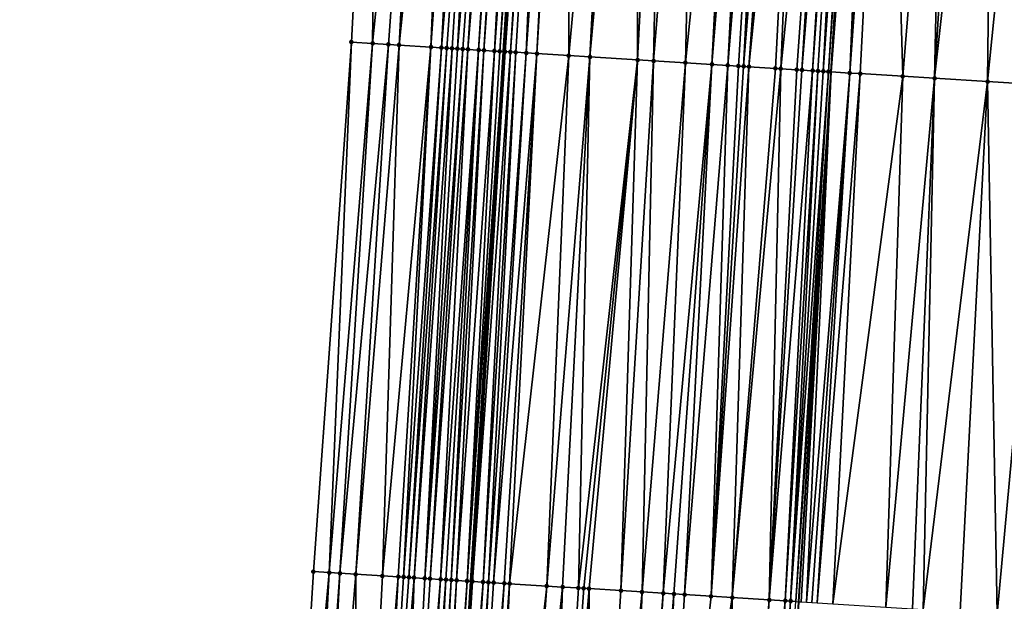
# Model space of a CAD drawing. Header units: feet. Extents: x 2004186 to 2014793, y 836912 to 864902.
# Tile 204 of 256: x 2010554 to 2010591, y 843247 to 843269. Entities that reach past the tile are written whole.
import ezdxf

# ---------------------------------------------------------------- set-up
doc = ezdxf.new("R2010")
doc.units = ezdxf.units.FT
doc.header["$LTSCALE"] = 100
doc.header["$MEASUREMENT"] = 0
for name, color, linetype, lineweight in [('EP_Travel Lane', 5, 'Continuous', 40), ('GPL_Skip Line', 2, 'Continuous', 40), ('Road Shots', 4, 'Continuous', 200), ('Road X-Section', 30, 'Continuous', 13)]:
    doc.layers.add(name, color=color, linetype=linetype, lineweight=lineweight)
doc.layers.add('I-77 SB_MM21-27-Surface-Border', color=7, linetype='Continuous')
doc.layers.add('I-77 SB_MM21-27-Surface-TIN', color=7, linetype='Continuous')

msp = doc.modelspace()

# ---------------------------------------------------------------- linework, layer by layer
at = {"layer": 'EP_Travel Lane'}
msp.add_polyline3d([(2010558.512224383, 843047.9798251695, 384.2585797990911), (2010559.752005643, 843067.9353389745, 384.6486199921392), (2010560.987375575, 843087.909927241, 385.0164313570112), (2010562.20879127, 843107.8919530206, 385.3857446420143), (2010563.419590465, 843127.846860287, 385.7751095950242), (2010564.630640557, 843147.8059025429, 386.1475509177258), (2010565.841734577, 843167.7656687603, 386.517383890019), (2010567.052789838, 843187.7247961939, 386.8756914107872), (2010568.26388598, 843207.6845973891, 387.2601996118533), (2010569.474938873, 843227.6436857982, 387.6570331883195), (2010570.692203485, 843247.6005962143, 388.0009039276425), (2010571.925634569, 843267.5543765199, 388.3690121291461), (2010573.169465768, 843287.5121162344, 388.7474257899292), (2010574.41324535, 843307.4690277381, 389.1454948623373), (2010575.657103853, 843327.4272055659, 389.5305563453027), (2010576.900872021, 843347.3839339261, 389.8874760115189), (2010578.144682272, 843367.3413375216, 390.2809696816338), (2010579.388404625, 843387.2973307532, 390.6696363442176), (2010580.625999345, 843407.2661358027, 391.0499260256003)], dxfattribs=at)
at = {"layer": 'GPL_Skip Line'}
msp.add_polyline3d([(2010572.173120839, 843067.1853502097, 384.8866842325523), (2010573.383677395, 843087.1522644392, 385.2715111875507), (2010574.593150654, 843107.1217036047, 385.6481250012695), (2010575.801028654, 843127.0774880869, 386.0198397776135), (2010577.009118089, 843147.0367657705, 386.3862241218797), (2010578.217223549, 843166.9963081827, 386.7645406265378), (2010579.425309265, 843186.9555244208, 387.1382847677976), (2010580.633436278, 843206.9154229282, 387.51453615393), (2010581.841535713, 843226.8748658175, 387.9099584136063), (2010583.050623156, 843246.8331044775, 388.2790384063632), (2010584.262391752, 843266.7903987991, 388.6445313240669), (2010585.475984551, 843286.7497160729, 389.0292610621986), (2010586.689554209, 843306.7086527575, 389.4212755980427), (2010587.903169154, 843326.6683342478, 389.8042323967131), (2010589.116741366, 843346.627312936, 390.1792374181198), (2010590.330336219, 843366.5866639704, 390.5529749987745), (2010591.543826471, 843386.5442947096, 390.9444645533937), (2010592.776046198, 843406.5061417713, 391.3256484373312)], dxfattribs=at)
at = {"layer": 'I-77 SB_MM21-27-Surface-Border', "color": 3, "linetype": 'ByBlock', "lineweight": -2}
msp.add_polyline3d([(2010553.706987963, 843048.2718491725, 384.0718290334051), (2010555.902907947, 843068.1689129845, 384.5137148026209), (2010556.110678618, 843088.2095597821, 384.8370743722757), (2010557.933477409, 843108.1589607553, 385.238120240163), (2010558.966701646, 843128.1248583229, 385.6144532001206), (2010559.800563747, 843148.1072523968, 385.9863740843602), (2010560.434864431, 843168.102917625, 386.351227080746), (2010561.468312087, 843188.0724312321, 386.7345696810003), (2010562.501814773, 843208.0428355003, 387.1450438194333), (2010563.535265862, 843228.0124046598, 387.5646304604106), (2010564.767158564, 843247.9676128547, 387.9176288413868), (2010566.195908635, 843267.909752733, 388.2113363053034), (2010567.22405945, 843287.8818621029, 388.5370097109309), (2010568.850959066, 843307.8151945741, 388.9336880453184), (2010570.477937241, 843327.7498041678, 389.3338650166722), (2010572.703593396, 843347.6444855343, 389.7545214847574), (2010574.53013818, 843367.5659041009, 390.1623045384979), (2010574.959306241, 843387.5729870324, 390.5039569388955), (2010576.393347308, 843407.5321201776, 390.8893630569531)], dxfattribs=at)
at = {"layer": 'I-77 SB_MM21-27-Surface-TIN', "color": 128, "linetype": 'ByBlock', "lineweight": -2}
for points in [[(2010567.22405945, 843287.8818621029, 388.5370097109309), (2010566.195908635, 843267.909752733, 388.2113363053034), (2010566.9943696, 843267.8601510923, 388.2375361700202)], [(2010569.020576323, 843287.7699284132, 388.6114486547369), (2010567.22405945, 843287.8818621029, 388.5370097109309), (2010566.9943696, 843267.8601510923, 388.2375361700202)], [(2010569.020576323, 843287.7699284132, 388.6114486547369), (2010566.9943696, 843267.8601510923, 388.2375361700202), (2010567.593212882, 843267.8229101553, 388.2593323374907)], [(2010569.020576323, 843287.7699284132, 388.6114486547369), (2010567.593212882, 843267.8229101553, 388.2593323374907), (2010567.992443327, 843267.7981087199, 388.2724655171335)], [(2010569.419803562, 843287.7450748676, 388.626910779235), (2010569.020576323, 843287.7699284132, 388.6114486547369), (2010567.992443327, 843267.7981087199, 388.2724655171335)], [(2010570.018638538, 843287.7076988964, 388.6551162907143), (2010569.419803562, 843287.7450748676, 388.626910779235), (2010567.992443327, 843267.7981087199, 388.2724655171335)], [(2010570.018638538, 843287.7076988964, 388.6551162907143), (2010567.992443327, 843267.7981087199, 388.2724655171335), (2010569.190120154, 843267.723468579, 388.3246127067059)], [(2010570.617476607, 843287.6703732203, 388.6806862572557), (2010570.018638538, 843287.7076988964, 388.6551162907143), (2010569.190120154, 843267.723468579, 388.3246127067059)], [(2010570.617476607, 843287.6703732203, 388.6806862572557), (2010569.190120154, 843267.723468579, 388.3246127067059), (2010569.589346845, 843267.6986061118, 388.3410448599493)], [(2010571.216308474, 843287.6329467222, 388.7115394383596), (2010570.617476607, 843287.6703732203, 388.6806862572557), (2010569.589346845, 843267.6986061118, 388.3410448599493)], [(2010571.216308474, 843287.6329467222, 388.7115394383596), (2010569.589346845, 843267.6986061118, 388.3410448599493), (2010569.788959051, 843267.686156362, 388.3502617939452)], [(2010571.216308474, 843287.6329467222, 388.7115394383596), (2010569.788959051, 843267.686156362, 388.3502617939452), (2010569.988578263, 843267.6738204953, 388.3533229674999)], [(2010571.216308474, 843287.6329467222, 388.7115394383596), (2010569.988578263, 843267.6738204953, 388.3533229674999), (2010570.188202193, 843267.6615613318, 388.3522380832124)], [(2010571.815146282, 843287.5956167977, 388.737332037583), (2010571.216308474, 843287.6329467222, 388.7115394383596), (2010570.188202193, 843267.6615613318, 388.3522380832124)], [(2010571.815146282, 843287.5956167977, 388.737332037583), (2010570.188202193, 843267.6615613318, 388.3522380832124), (2010570.387822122, 843267.6492371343, 388.3546685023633)], [(2010571.815146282, 843287.5956167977, 388.737332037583), (2010570.387822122, 843267.6492371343, 388.3546685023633), (2010570.587435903, 843267.6368129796, 388.362501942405)], [(2010572.214368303, 843287.5706784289, 388.7572390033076), (2010571.815146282, 843287.5956167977, 388.737332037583), (2010570.587435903, 843267.6368129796, 388.362501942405)], [(2010572.214368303, 843287.5706784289, 388.7572390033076), (2010570.587435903, 843267.6368129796, 388.362501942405), (2010570.986655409, 843267.611833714, 388.3852474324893)], [(2010572.413985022, 843287.5583020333, 388.762330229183), (2010572.214368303, 843287.5706784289, 388.7572390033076), (2010570.986655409, 843267.611833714, 388.3852474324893)], [(2010572.413985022, 843287.5583020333, 388.762330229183), (2010570.986655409, 843267.611833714, 388.3852474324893), (2010571.18627958, 843267.5995784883, 388.3839496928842)], [(2010572.613611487, 843287.5460840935, 388.7591181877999), (2010572.413985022, 843287.5583020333, 388.762330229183), (2010571.18627958, 843267.5995784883, 388.3839496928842)], [(2010572.613611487, 843287.5460840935, 388.7591181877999), (2010571.18627958, 843267.5995784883, 388.3839496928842), (2010571.585548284, 843267.5753990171, 388.3634636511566)], [(2010573.012877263, 843287.5218570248, 388.7417521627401), (2010572.613611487, 843287.5460840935, 388.7591181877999), (2010571.585548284, 843267.5753990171, 388.3634636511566)], [(2010573.012877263, 843287.5218570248, 388.7417521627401), (2010571.585548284, 843267.5753990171, 388.3634636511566), (2010571.785174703, 843267.563180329, 388.3601909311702)], [(2010573.012877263, 843287.5218570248, 388.7417521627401), (2010571.785174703, 843267.563180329, 388.3601909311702), (2010573.169465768, 843287.5121162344, 388.7474257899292)], [(2010571.785174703, 843267.563180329, 388.3601909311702), (2010571.925634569, 843267.5543765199, 388.3690121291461), (2010573.169465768, 843287.5121162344, 388.7474257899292)], [(2010573.212491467, 843287.509439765, 388.7489847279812), (2010573.169465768, 843287.5121162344, 388.7474257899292), (2010571.925634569, 843267.5543765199, 388.3690121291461)], [(2010573.212491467, 843287.509439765, 388.7489847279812), (2010571.925634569, 843267.5543765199, 388.3690121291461), (2010571.984783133, 843267.5506691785, 388.3727267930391)], [(2010573.412098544, 843287.4969066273, 388.7622894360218), (2010573.212491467, 843287.509439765, 388.7489847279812), (2010571.984783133, 843267.5506691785, 388.3727267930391)], [(2010573.412098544, 843287.4969066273, 388.7622894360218), (2010571.984783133, 843267.5506691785, 388.3727267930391), (2010572.184387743, 843267.5380959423, 388.3886185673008)], [(2010573.611708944, 843287.484427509, 388.7727634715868), (2010573.412098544, 843287.4969066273, 388.7622894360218), (2010572.184387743, 843267.5380959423, 388.3886185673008)], [(2010573.611708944, 843287.484427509, 388.7727634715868), (2010572.184387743, 843267.5380959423, 388.3886185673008), (2010572.383999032, 843267.5256312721, 388.3986420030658)], [(2010573.611708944, 843287.484427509, 388.7727634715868), (2010572.383999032, 843267.5256312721, 388.3986420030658), (2010572.783233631, 843267.500897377, 388.4081244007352)], [(2010574.210557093, 843287.4472656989, 388.7897466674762), (2010573.611708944, 843287.484427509, 388.7727634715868), (2010572.783233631, 843267.500897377, 388.4081244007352)], [(2010574.210557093, 843287.4472656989, 388.7897466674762), (2010572.783233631, 843267.500897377, 388.4081244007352), (2010573.182459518, 843267.4760218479, 388.4252625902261)], [(2010574.410171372, 843287.4348496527, 388.7969156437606), (2010574.210557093, 843287.4472656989, 388.7897466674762), (2010573.182459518, 843267.4760218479, 388.4252625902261)], [(2010574.410171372, 843287.4348496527, 388.7969156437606), (2010573.182459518, 843267.4760218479, 388.4252625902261), (2010574.380167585, 843267.4018895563, 388.4499588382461)], [(2010576.206732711, 843287.3236388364, 388.833475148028), (2010574.410171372, 843287.4348496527, 388.7969156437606), (2010574.380167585, 843267.4018895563, 388.4499588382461)], [(2010576.206732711, 843287.3236388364, 388.833475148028), (2010574.380167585, 843267.4018895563, 388.4499588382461), (2010575.178635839, 843267.3524064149, 388.4697534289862)], [(2010576.605969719, 843287.2989440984, 388.8406155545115), (2010576.206732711, 843287.3236388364, 388.833475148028), (2010575.178635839, 843267.3524064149, 388.4697534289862)], [(2010577.005202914, 843287.2741873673, 388.8510044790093), (2010576.605969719, 843287.2989440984, 388.8406155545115), (2010575.178635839, 843267.3524064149, 388.4697534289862)], [(2010577.005202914, 843287.2741873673, 388.8510044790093), (2010575.178635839, 843267.3524064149, 388.4697534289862), (2010576.9751985, 843267.2412170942, 388.5063050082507)], [(2010578.003294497, 843287.2124352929, 388.869653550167), (2010577.005202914, 843287.2741873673, 388.8510044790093), (2010576.9751985, 843267.2412170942, 388.5063050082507)], [(2010578.003294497, 843287.2124352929, 388.869653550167), (2010576.9751985, 843267.2412170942, 388.5063050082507), (2010577.574051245, 843267.2041300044, 388.5197852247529)], [(2010579.201001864, 843287.1382916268, 388.8941901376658), (2010578.003294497, 843287.2124352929, 388.869653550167), (2010577.574051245, 843267.2041300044, 388.5197852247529)], [(2010579.201001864, 843287.1382916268, 388.8941901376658), (2010577.574051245, 843267.2041300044, 388.5197852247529), (2010578.771767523, 843267.130131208, 388.5372656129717)], [(2010580.79795253, 843287.0395554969, 388.9205078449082), (2010579.201001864, 843287.1382916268, 388.8941901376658), (2010578.771767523, 843267.130131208, 388.5372656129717)], [(2010580.79795253, 843287.0395554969, 388.9205078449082), (2010578.771767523, 843267.130131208, 388.5372656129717), (2010579.769852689, 843267.0682748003, 388.5621429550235)], [(2010580.79795253, 843287.0395554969, 388.9205078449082), (2010579.769852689, 843267.0682748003, 388.5621429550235), (2010581.396802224, 843287.0024188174, 388.9361741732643)], [(2010580.36870237, 843267.0311379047, 388.5783153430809), (2010581.396802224, 843287.0024188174, 388.9361741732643), (2010579.769852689, 843267.0682748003, 388.5621429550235)], [(2010581.995653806, 843286.9653128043, 388.9502335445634), (2010581.396802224, 843287.0024188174, 388.9361741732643), (2010580.36870237, 843267.0311379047, 388.5783153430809)], [(2010581.995653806, 843286.9653128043, 388.9502335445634), (2010580.36870237, 843267.0311379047, 388.5783153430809), (2010580.767941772, 843267.0064820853, 388.5835774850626)], [(2010581.995653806, 843286.9653128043, 388.9502335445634), (2010580.767941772, 843267.0064820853, 388.5835774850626), (2010580.967559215, 843266.9941174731, 388.5881924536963)], [(2010582.594503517, 843286.9281764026, 388.9658853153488), (2010581.995653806, 843286.9653128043, 388.9502335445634), (2010580.967559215, 843266.9941174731, 388.5881924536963)], [(2010582.594503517, 843286.9281764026, 388.9658853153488), (2010580.967559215, 843266.9941174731, 388.5881924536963), (2010581.167172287, 843266.9816817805, 388.5966495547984)], [(2010583.193358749, 843286.8911297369, 388.9768348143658), (2010582.594503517, 843286.9281764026, 388.9658853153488), (2010581.167172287, 843266.9816817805, 388.5966495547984)], [(2010583.193358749, 843286.8911297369, 388.9768348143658), (2010581.167172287, 843266.9816817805, 388.5966495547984), (2010582.165260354, 843266.9198725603, 388.618976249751)], [(2010583.193358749, 843286.8911297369, 388.9768348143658), (2010582.165260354, 843266.9198725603, 388.618976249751), (2010582.364876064, 843266.9074797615, 388.6251147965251)], [(2010584.391056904, 843286.816836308, 389.0092191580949), (2010583.193358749, 843286.8911297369, 388.9768348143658), (2010582.364876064, 843266.9074797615, 388.6251147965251)], [(2010584.391056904, 843286.816836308, 389.0092191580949), (2010582.364876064, 843266.9074797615, 388.6251147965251), (2010582.963727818, 843266.8703765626, 388.6394657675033)], [(2010584.391056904, 843286.816836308, 389.0092191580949), (2010582.963727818, 843266.8703765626, 388.6394657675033), (2010583.163347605, 843266.8580500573, 388.6420209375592)], [(2010584.79029918, 843286.7922272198, 389.0118714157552), (2010584.391056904, 843286.816836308, 389.0092191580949), (2010583.163347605, 843266.8580500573, 388.6420209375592)], [(2010584.79029918, 843286.7922272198, 389.0118714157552), (2010583.163347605, 843266.8580500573, 388.6420209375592), (2010583.562594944, 843266.8335232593, 388.6403090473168)], [(2010584.989917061, 843286.7798697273, 389.015972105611), (2010584.79029918, 843286.7922272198, 389.0118714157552), (2010583.562594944, 843266.8335232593, 388.6403090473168)], [(2010584.989917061, 843286.7798697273, 389.015972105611), (2010583.562594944, 843266.8335232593, 388.6403090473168), (2010583.762214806, 843266.8211979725, 388.6427983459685)], [(2010584.989917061, 843286.7798697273, 389.015972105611), (2010583.762214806, 843266.8211979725, 388.6427983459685), (2010583.961841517, 843266.8089840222, 388.6392695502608)], [(2010585.389148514, 843286.755084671, 389.0278453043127), (2010584.989917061, 843286.7798697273, 389.015972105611), (2010583.961841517, 843266.8089840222, 388.6392695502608)], [(2010585.389148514, 843286.755084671, 389.0278453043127), (2010583.961841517, 843266.8089840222, 388.6392695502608), (2010584.16146229, 843266.7966735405, 388.6409585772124)], [(2010585.389148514, 843286.755084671, 389.0278453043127), (2010584.16146229, 843266.7966735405, 388.6409585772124), (2010585.475984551, 843286.7497160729, 389.0292610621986)], [(2010584.16146229, 843266.7966735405, 388.6409585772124), (2010584.262391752, 843266.7903987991, 388.6445313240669), (2010585.475984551, 843286.7497160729, 389.0292610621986)], [(2010585.788386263, 843286.7304019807, 389.0343543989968), (2010585.475984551, 843286.7497160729, 389.0292610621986), (2010584.262391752, 843266.7903987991, 388.6445313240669)], [(2010585.788386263, 843286.7304019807, 389.0343543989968), (2010584.262391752, 843266.7903987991, 388.6445313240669), (2010584.959920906, 843266.7470337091, 388.6692227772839)], [(2010586.187615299, 843286.7055776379, 389.0482862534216), (2010585.788386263, 843286.7304019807, 389.0343543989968), (2010584.959920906, 843266.7470337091, 388.6692227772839)], [(2010586.387232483, 843286.6932088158, 389.0529806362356), (2010586.187615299, 843286.7055776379, 389.0482862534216), (2010584.959920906, 843266.7470337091, 388.6692227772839)], [(2010586.387232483, 843286.6932088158, 389.0529806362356), (2010584.959920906, 843266.7470337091, 388.6692227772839), (2010585.359153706, 843266.7222705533, 388.6802868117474)], [(2010586.387232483, 843286.6932088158, 389.0529806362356), (2010585.359153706, 843266.7222705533, 388.6802868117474), (2010586.956109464, 843266.6236172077, 388.7029606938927)], [(2010588.58304907, 843286.5575997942, 389.0811418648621), (2010586.387232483, 843286.6932088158, 389.0529806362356), (2010586.956109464, 843266.6236172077, 388.7029606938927)], [(2010588.58304907, 843286.5575997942, 389.0811418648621), (2010586.956109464, 843266.6236172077, 388.7029606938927), (2010588.15382608, 843266.549623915, 388.720143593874)], [(2010589.38152417, 843286.5082279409, 389.0944992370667), (2010588.58304907, 843286.5575997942, 389.0811418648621), (2010588.15382608, 843266.549623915, 388.720143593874)], [(2010590.379622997, 843286.4465936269, 389.1069775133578), (2010589.38152417, 843286.5082279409, 389.0944992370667), (2010588.15382608, 843266.549623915, 388.720143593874)], [(2010590.379622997, 843286.4465936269, 389.1069775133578), (2010588.15382608, 843266.549623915, 388.720143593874), (2010590.150011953, 843266.4261637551, 388.7562413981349)], [(2010592.176186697, 843286.3354212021, 389.1415252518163), (2010590.379622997, 843286.4465936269, 389.1069775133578), (2010590.150011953, 843266.4261637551, 388.7562413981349)], [(2010592.176186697, 843286.3354212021, 389.1415252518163), (2010590.150011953, 843266.4261637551, 388.7562413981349), (2010592.34582403, 843266.2904814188, 388.7892550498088)], [(2010566.195908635, 843267.909752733, 388.2113363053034), (2010564.767158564, 843247.9676128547, 387.9176288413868), (2010565.366001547, 843247.9303680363, 387.9340222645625)], [(2010566.9943696, 843267.8601510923, 388.2375361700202), (2010566.195908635, 843267.909752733, 388.2113363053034), (2010565.366001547, 843247.9303680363, 387.9340222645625)], [(2010566.9943696, 843267.8601510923, 388.2375361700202), (2010565.366001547, 843247.9303680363, 387.9340222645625), (2010565.765233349, 843247.9055891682, 387.9422377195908)], [(2010567.593212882, 843267.8229101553, 388.2593323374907), (2010566.9943696, 843267.8601510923, 388.2375361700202), (2010565.765233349, 843247.9055891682, 387.9422377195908)], [(2010567.593212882, 843267.8229101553, 388.2593323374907), (2010565.765233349, 843247.9055891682, 387.9422377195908), (2010566.364077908, 843247.8683698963, 387.9572722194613)], [(2010567.992443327, 843267.7981087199, 388.2724655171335), (2010567.593212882, 843267.8229101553, 388.2593323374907), (2010566.364077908, 843247.8683698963, 387.9572722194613)], [(2010567.992443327, 843267.7981087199, 388.2724655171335), (2010566.364077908, 843247.8683698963, 387.9572722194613), (2010567.362151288, 843247.8063234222, 387.9830932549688)], [(2010569.190120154, 843267.723468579, 388.3246127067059), (2010567.992443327, 843267.7981087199, 388.2724655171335), (2010567.362151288, 843247.8063234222, 387.9830932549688)], [(2010569.190120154, 843267.723468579, 388.3246127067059), (2010567.362151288, 843247.8063234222, 387.9830932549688), (2010567.960990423, 843247.769016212, 388.0028055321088)], [(2010569.190120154, 843267.723468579, 388.3246127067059), (2010567.960990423, 843247.769016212, 388.0028055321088), (2010568.160607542, 843247.7566465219, 388.0058630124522)], [(2010569.589346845, 843267.6986061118, 388.3410448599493), (2010569.190120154, 843267.723468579, 388.3246127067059), (2010568.160607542, 843247.7566465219, 388.0058630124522)], [(2010569.589346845, 843267.6986061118, 388.3410448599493), (2010568.160607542, 843247.7566465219, 388.0058630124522), (2010568.360232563, 843247.744404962, 388.0021047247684)], [(2010569.788959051, 843267.686156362, 388.3502617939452), (2010569.589346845, 843267.6986061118, 388.3410448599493), (2010568.360232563, 843247.744404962, 388.0021047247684)], [(2010569.788959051, 843267.686156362, 388.3502617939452), (2010568.360232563, 843247.744404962, 388.0021047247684), (2010568.559851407, 843247.7320632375, 388.0036745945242)], [(2010569.988578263, 843267.6738204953, 388.3533229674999), (2010569.788959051, 843267.686156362, 388.3502617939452), (2010568.559851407, 843247.7320632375, 388.0036745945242)], [(2010569.988578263, 843267.6738204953, 388.3533229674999), (2010568.559851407, 843247.7320632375, 388.0036745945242), (2010568.959078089, 843247.7072013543, 388.0163059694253)], [(2010570.188202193, 843267.6615613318, 388.3522380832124), (2010569.988578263, 843267.6738204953, 388.3533229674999), (2010568.959078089, 843247.7072013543, 388.0163059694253)], [(2010570.387822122, 843267.6492371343, 388.3546685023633), (2010570.188202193, 843267.6615613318, 388.3522380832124), (2010568.959078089, 843247.7072013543, 388.0163059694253)], [(2010570.387822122, 843267.6492371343, 388.3546685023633), (2010568.959078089, 843247.7072013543, 388.0163059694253), (2010569.158689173, 843247.6947338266, 388.0245678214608)], [(2010570.587435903, 843267.6368129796, 388.362501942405), (2010570.387822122, 843267.6492371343, 388.3546685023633), (2010569.158689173, 843247.6947338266, 388.0245678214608)], [(2010570.587435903, 843267.6368129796, 388.362501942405), (2010569.158689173, 843247.6947338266, 388.0245678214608), (2010569.557904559, 843247.669688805, 388.0469410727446)], [(2010570.986655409, 843267.611833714, 388.3852474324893), (2010570.587435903, 843267.6368129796, 388.362501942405), (2010569.557904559, 843247.669688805, 388.0469410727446)], [(2010570.986655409, 843267.611833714, 388.3852474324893), (2010569.557904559, 843247.669688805, 388.0469410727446), (2010569.757520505, 843247.6573000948, 388.05101029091)], [(2010570.986655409, 843267.611833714, 388.3852474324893), (2010569.757520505, 843247.6573000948, 388.05101029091), (2010569.957146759, 843247.6450785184, 388.0461890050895)], [(2010571.18627958, 843267.5995784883, 388.3839496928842), (2010570.986655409, 843267.611833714, 388.3852474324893), (2010569.957146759, 843247.6450785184, 388.0461890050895)], [(2010571.18627958, 843267.5995784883, 388.3839496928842), (2010569.957146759, 843247.6450785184, 388.0461890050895), (2010570.156779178, 843247.6329568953, 388.0360508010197)], [(2010571.585548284, 843267.5753990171, 388.3634636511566), (2010571.18627958, 843267.5995784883, 388.3839496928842), (2010570.156779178, 843247.6329568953, 388.0360508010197)], [(2010571.585548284, 843267.5753990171, 388.3634636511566), (2010570.156779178, 843247.6329568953, 388.0360508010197), (2010570.556059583, 843247.6089660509, 388.0023481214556)], [(2010571.785174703, 843267.563180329, 388.3601909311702), (2010571.585548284, 843267.5753990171, 388.3634636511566), (2010570.556059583, 843247.6089660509, 388.0023481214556)], [(2010571.785174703, 843267.563180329, 388.3601909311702), (2010570.556059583, 843247.6089660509, 388.0023481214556), (2010571.925634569, 843267.5543765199, 388.3690121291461)], [(2010570.556059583, 843247.6089660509, 388.0023481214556), (2010570.692203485, 843247.6005962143, 388.0009039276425), (2010571.925634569, 843267.5543765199, 388.3690121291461)], [(2010571.984783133, 843267.5506691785, 388.3727267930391), (2010571.925634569, 843267.5543765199, 388.3690121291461), (2010570.692203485, 843247.6005962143, 388.0009039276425)], [(2010571.984783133, 843267.5506691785, 388.3727267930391), (2010570.692203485, 843247.6005962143, 388.0009039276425), (2010570.755682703, 843247.5966936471, 388.0002305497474)], [(2010572.184387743, 843267.5380959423, 388.3886185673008), (2010571.984783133, 843267.5506691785, 388.3727267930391), (2010570.755682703, 843247.5966936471, 388.0002305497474)], [(2010572.184387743, 843267.5380959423, 388.3886185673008), (2010570.755682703, 843247.5966936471, 388.0002305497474), (2010571.154892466, 843247.5715574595, 388.0274532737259)], [(2010572.383999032, 843267.5256312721, 388.3986420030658), (2010572.184387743, 843267.5380959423, 388.3886185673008), (2010571.154892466, 843247.5715574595, 388.0274532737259)], [(2010572.383999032, 843267.5256312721, 388.3986420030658), (2010571.154892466, 843247.5715574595, 388.0274532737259), (2010571.35450278, 843247.5590774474, 388.0363792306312)], [(2010572.783233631, 843267.500897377, 388.4081244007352), (2010572.383999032, 843267.5256312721, 388.3986420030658), (2010571.35450278, 843247.5590774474, 388.0363792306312)], [(2010572.783233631, 843267.500897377, 388.4081244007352), (2010571.35450278, 843247.5590774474, 388.0363792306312), (2010571.554120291, 843247.5467141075, 388.0390989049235)], [(2010573.182459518, 843267.4760218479, 388.4252625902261), (2010572.783233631, 843267.500897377, 388.4081244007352), (2010571.554120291, 843247.5467141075, 388.0390989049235)], [(2010573.182459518, 843267.4760218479, 388.4252625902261), (2010571.554120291, 843247.5467141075, 388.0390989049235), (2010571.953340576, 843247.521748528, 388.0572463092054)], [(2010573.182459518, 843267.4760218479, 388.4252625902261), (2010571.953340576, 843247.521748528, 388.0572463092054), (2010572.15295505, 843247.5093359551, 388.0625848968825)], [(2010574.380167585, 843267.4018895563, 388.4499588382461), (2010573.182459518, 843267.4760218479, 388.4252625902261), (2010572.15295505, 843247.5093359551, 388.0625848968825)], [(2010574.380167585, 843267.4018895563, 388.4499588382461), (2010572.15295505, 843247.5093359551, 388.0625848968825), (2010573.550270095, 843247.422670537, 388.0881143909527)], [(2010575.178635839, 843267.3524064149, 388.4697534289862), (2010574.380167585, 843267.4018895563, 388.4499588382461), (2010573.550270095, 843247.422670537, 388.0881143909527)], [(2010575.178635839, 843267.3524064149, 388.4697534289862), (2010573.550270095, 843247.422670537, 388.0881143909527), (2010574.149116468, 843247.385480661, 388.1015851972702)], [(2010575.178635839, 843267.3524064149, 388.4697534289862), (2010574.149116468, 843247.385480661, 388.1015851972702), (2010574.747958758, 843247.3482246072, 388.1185762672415)], [(2010576.9751985, 843267.2412170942, 388.5063050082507), (2010575.178635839, 843267.3524064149, 388.4697534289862), (2010574.747958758, 843247.3482246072, 388.1185762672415)], [(2010576.9751985, 843267.2412170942, 388.5063050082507), (2010574.747958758, 843247.3482246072, 388.1185762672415), (2010574.947576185, 843247.3358599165, 388.1213677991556)], [(2010576.9751985, 843267.2412170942, 388.5063050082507), (2010574.947576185, 843247.3358599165, 388.1213677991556), (2010575.147189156, 843247.3234229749, 388.1280026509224)], [(2010576.9751985, 843267.2412170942, 388.5063050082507), (2010575.147189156, 843247.3234229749, 388.1280026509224), (2010576.344883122, 843247.2490630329, 388.15389049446)], [(2010577.574051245, 843267.2041300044, 388.5197852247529), (2010576.9751985, 843267.2412170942, 388.5063050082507), (2010576.344883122, 843247.2490630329, 388.15389049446)], [(2010577.574051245, 843267.2041300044, 388.5197852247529), (2010576.344883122, 843247.2490630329, 388.15389049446), (2010577.143348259, 843247.1995301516, 388.1689993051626)], [(2010578.771767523, 843267.130131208, 388.5372656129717), (2010577.574051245, 843267.2041300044, 388.5197852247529), (2010577.143348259, 843247.1995301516, 388.1689993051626)], [(2010578.771767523, 843267.130131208, 388.5372656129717), (2010577.143348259, 843247.1995301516, 388.1689993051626), (2010577.941814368, 843247.1500130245, 388.1832700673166)], [(2010579.769852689, 843267.0682748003, 388.5621429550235), (2010578.771767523, 843267.130131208, 388.5372656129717), (2010577.941814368, 843247.1500130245, 388.1832700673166)], [(2010579.769852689, 843267.0682748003, 388.5621429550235), (2010577.941814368, 843247.1500130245, 388.1832700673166), (2010578.341044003, 843247.125199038, 388.1933536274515)], [(2010579.769852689, 843267.0682748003, 388.5621429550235), (2010578.341044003, 843247.125199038, 388.1933536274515), (2010578.740278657, 843247.1004663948, 388.1991102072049)], [(2010580.36870237, 843267.0311379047, 388.5783153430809), (2010579.769852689, 843267.0682748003, 388.5621429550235), (2010578.740278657, 843247.1004663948, 388.1991102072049)], [(2010580.36870237, 843267.0311379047, 388.5783153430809), (2010578.740278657, 843247.1004663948, 388.1991102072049), (2010579.738354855, 843247.0384656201, 388.2225003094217)], [(2010580.767941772, 843267.0064820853, 388.5835774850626), (2010580.36870237, 843267.0311379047, 388.5783153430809), (2010579.738354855, 843247.0384656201, 388.2225003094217)], [(2010580.967559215, 843266.9941174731, 388.5881924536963), (2010580.767941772, 843267.0064820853, 388.5835774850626), (2010579.738354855, 843247.0384656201, 388.2225003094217)], [(2010581.167172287, 843266.9816817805, 388.5966495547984), (2010580.967559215, 843266.9941174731, 388.5881924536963), (2010579.738354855, 843247.0384656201, 388.2225003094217)], [(2010581.167172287, 843266.9816817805, 388.5966495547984), (2010579.738354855, 843247.0384656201, 388.2225003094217), (2010580.536818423, 843246.9889073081, 388.2389618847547)], [(2010582.165260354, 843266.9198725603, 388.618976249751), (2010581.167172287, 843266.9816817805, 388.5966495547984), (2010580.536818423, 843246.9889073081, 388.2389618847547)], [(2010582.364876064, 843266.9074797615, 388.6251147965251), (2010582.165260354, 843266.9198725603, 388.618976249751), (2010580.536818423, 843246.9889073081, 388.2389618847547)], [(2010582.364876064, 843266.9074797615, 388.6251147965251), (2010580.536818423, 843246.9889073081, 388.2389618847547), (2010581.934124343, 843246.9020939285, 388.2723620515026)], [(2010582.963727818, 843266.8703765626, 388.6394657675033), (2010582.364876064, 843266.9074797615, 388.6251147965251), (2010581.934124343, 843246.9020939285, 388.2723620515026)], [(2010583.163347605, 843266.8580500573, 388.6420209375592), (2010582.963727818, 843266.8703765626, 388.6394657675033), (2010581.934124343, 843246.9020939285, 388.2723620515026)], [(2010583.562594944, 843266.8335232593, 388.6403090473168), (2010583.163347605, 843266.8580500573, 388.6420209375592), (2010581.934124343, 843246.9020939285, 388.2723620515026)], [(2010583.562594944, 843266.8335232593, 388.6403090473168), (2010581.934124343, 843246.9020939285, 388.2723620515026), (2010582.532980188, 843246.865057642, 388.2776628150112)], [(2010583.762214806, 843266.8211979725, 388.6427983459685), (2010583.562594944, 843266.8335232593, 388.6403090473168), (2010582.532980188, 843246.865057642, 388.2776628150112)], [(2010583.762214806, 843266.8211979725, 388.6427983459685), (2010582.532980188, 843246.865057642, 388.2776628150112), (2010582.732603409, 843246.8527868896, 388.2754574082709)], [(2010583.961841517, 843266.8089840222, 388.6392695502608), (2010583.762214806, 843266.8211979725, 388.6427983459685), (2010582.732603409, 843246.8527868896, 388.2754574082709)], [(2010584.16146229, 843266.7966735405, 388.6409585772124), (2010583.961841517, 843266.8089840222, 388.6392695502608), (2010582.732603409, 843246.8527868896, 388.2754574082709)], [(2010584.16146229, 843266.7966735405, 388.6409585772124), (2010582.732603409, 843246.8527868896, 388.2754574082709), (2010582.932223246, 843246.8404612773, 388.2761701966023)], [(2010584.16146229, 843266.7966735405, 388.6409585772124), (2010582.932223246, 843246.8404612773, 388.2761701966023), (2010584.262391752, 843266.7903987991, 388.6445313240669)], [(2010582.932223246, 843246.8404612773, 388.2761701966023), (2010583.050623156, 843246.8331044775, 388.2790384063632), (2010584.262391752, 843266.7903987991, 388.6445313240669)], [(2010583.131838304, 843246.8280581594, 388.2810058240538), (2010584.262391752, 843266.7903987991, 388.6445313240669), (2010583.050623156, 843246.8331044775, 388.2790384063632)], [(2010583.331456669, 843246.8157086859, 388.2829879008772), (2010584.262391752, 843266.7903987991, 388.6445313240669), (2010583.131838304, 843246.8280581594, 388.2810058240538)], [(2010584.959920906, 843266.7470337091, 388.6692227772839), (2010584.262391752, 843266.7903987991, 388.6445313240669), (2010583.331456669, 843246.8157086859, 388.2829879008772)], [(2010584.959920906, 843266.7470337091, 388.6692227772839), (2010583.331456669, 843246.8157086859, 388.2829879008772), (2010583.531061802, 843246.8031446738, 388.2963821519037)], [(2010584.959920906, 843266.7470337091, 388.6692227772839), (2010583.531061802, 843246.8031446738, 388.2963821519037), (2010583.730674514, 843246.790703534, 388.303240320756)], [(2010585.359153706, 843266.7222705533, 388.6802868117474), (2010584.959920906, 843266.7470337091, 388.6692227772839), (2010583.730674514, 843246.790703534, 388.303240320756)], [(2010585.359153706, 843266.7222705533, 388.6802868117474), (2010583.730674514, 843246.790703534, 388.303240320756), (2010584.329522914, 843246.753546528, 388.3149626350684)], [(2010586.956109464, 843266.6236172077, 388.7029606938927), (2010585.359153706, 843266.7222705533, 388.6802868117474), (2010584.329522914, 843246.753546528, 388.3149626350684)], [(2010586.956109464, 843266.6236172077, 388.7029606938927), (2010584.329522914, 843246.753546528, 388.3149626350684), (2010586.325702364, 843246.6299836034, 388.3384106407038)], [(2010588.15382608, 843266.549623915, 388.720143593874), (2010586.956109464, 843266.6236172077, 388.7029606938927), (2010586.325702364, 843246.6299836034, 388.3384106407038)], [(2010588.15382608, 843266.549623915, 388.720143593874), (2010586.325702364, 843246.6299836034, 388.3384106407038), (2010587.323788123, 843246.5681378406, 388.3535550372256)], [(2010588.15382608, 843266.549623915, 388.720143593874), (2010587.323788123, 843246.5681378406, 388.3535550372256), (2010587.723023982, 843246.5434247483, 388.3582716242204)], [(2010590.150011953, 843266.4261637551, 388.7562413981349), (2010588.15382608, 843266.549623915, 388.720143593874), (2010587.723023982, 843246.5434247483, 388.3582716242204)], [(2010590.150011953, 843266.4261637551, 388.7562413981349), (2010587.723023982, 843246.5434247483, 388.3582716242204), (2010589.120338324, 843246.4567479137, 388.3844084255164)], [(2010590.150011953, 843266.4261637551, 388.7562413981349), (2010589.120338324, 843246.4567479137, 388.3844084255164), (2010590.517658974, 843246.3701733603, 388.4051044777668)], [(2010592.34582403, 843266.2904814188, 388.7892550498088), (2010590.150011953, 843266.4261637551, 388.7562413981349), (2010590.517658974, 843246.3701733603, 388.4051044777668)], [(2010592.34582403, 843266.2904814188, 388.7892550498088), (2010590.517658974, 843246.3701733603, 388.4051044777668), (2010592.513822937, 843246.2463593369, 388.4419094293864)], [(2010565.366001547, 843247.9303680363, 387.9340222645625), (2010564.767158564, 843247.9676128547, 387.9176288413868), (2010563.535265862, 843228.0124046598, 387.5646304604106)], [(2010565.366001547, 843247.9303680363, 387.9340222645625), (2010563.535265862, 843228.0124046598, 387.5646304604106), (2010564.333721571, 843227.9627196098, 387.583403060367)], [(2010565.765233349, 843247.9055891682, 387.9422377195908), (2010565.366001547, 843247.9303680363, 387.9340222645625), (2010564.333721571, 843227.9627196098, 387.583403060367)], [(2010565.765233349, 843247.9055891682, 387.9422377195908), (2010564.333721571, 843227.9627196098, 387.583403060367), (2010564.732951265, 843227.9379068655, 387.5911949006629)], [(2010566.364077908, 843247.8683698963, 387.9572722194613), (2010565.765233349, 843247.9055891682, 387.9422377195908), (2010564.732951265, 843227.9379068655, 387.5911949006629)], [(2010566.364077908, 843247.8683698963, 387.9572722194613), (2010564.732951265, 843227.9379068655, 387.5911949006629), (2010566.329857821, 843227.8384580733, 387.6329533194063)], [(2010567.362151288, 843247.8063234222, 387.9830932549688), (2010566.364077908, 843247.8683698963, 387.9572722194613), (2010566.329857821, 843227.8384580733, 387.6329533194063)], [(2010567.960990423, 843247.769016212, 388.0028055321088), (2010567.362151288, 843247.8063234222, 387.9830932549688), (2010566.329857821, 843227.8384580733, 387.6329533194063)], [(2010567.960990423, 843247.769016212, 388.0028055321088), (2010566.329857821, 843227.8384580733, 387.6329533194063), (2010566.9286945, 843227.8011116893, 387.6514550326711)], [(2010568.160607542, 843247.7566465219, 388.0058630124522), (2010567.960990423, 843247.769016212, 388.0028055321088), (2010566.9286945, 843227.8011116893, 387.6514550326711)], [(2010568.360232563, 843247.744404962, 388.0021047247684), (2010568.160607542, 843247.7566465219, 388.0058630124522), (2010566.9286945, 843227.8011116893, 387.6514550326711)], [(2010568.559851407, 843247.7320632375, 388.0036745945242), (2010568.360232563, 843247.744404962, 388.0021047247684), (2010566.9286945, 843227.8011116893, 387.6514550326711)], [(2010568.559851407, 843247.7320632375, 388.0036745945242), (2010566.9286945, 843227.8011116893, 387.6514550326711), (2010567.926767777, 843227.7390643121, 387.6717653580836)], [(2010568.959078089, 843247.7072013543, 388.0163059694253), (2010568.559851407, 843247.7320632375, 388.0036745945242), (2010567.926767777, 843227.7390643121, 387.6717653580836)], [(2010569.158689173, 843247.6947338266, 388.0245678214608), (2010568.959078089, 843247.7072013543, 388.0163059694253), (2010567.926767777, 843227.7390643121, 387.6717653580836)], [(2010569.557904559, 843247.669688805, 388.0469410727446), (2010569.158689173, 843247.6947338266, 388.0245678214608), (2010567.926767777, 843227.7390643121, 387.6717653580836)], [(2010569.557904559, 843247.669688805, 388.0469410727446), (2010567.926767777, 843227.7390643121, 387.6717653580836), (2010568.325991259, 843227.714151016, 387.6849407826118)], [(2010569.757520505, 843247.6573000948, 388.05101029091), (2010569.557904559, 843247.669688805, 388.0469410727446), (2010568.325991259, 843227.714151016, 387.6849407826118)], [(2010569.757520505, 843247.6573000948, 388.05101029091), (2010568.325991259, 843227.714151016, 387.6849407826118), (2010568.525612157, 843227.7018425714, 387.683593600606)], [(2010569.757520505, 843247.6573000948, 388.05101029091), (2010568.525612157, 843227.7018425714, 387.683593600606), (2010568.72524453, 843227.6897198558, 387.6723023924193)], [(2010569.957146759, 843247.6450785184, 388.0461890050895), (2010569.757520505, 843247.6573000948, 388.05101029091), (2010568.72524453, 843227.6897198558, 387.6723023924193)], [(2010569.957146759, 843247.6450785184, 388.0461890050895), (2010568.72524453, 843227.6897198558, 387.6723023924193), (2010568.924873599, 843227.6775436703, 387.6638739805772)], [(2010570.156779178, 843247.6329568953, 388.0360508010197), (2010569.957146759, 843247.6450785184, 388.0461890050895), (2010568.924873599, 843227.6775436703, 387.6638739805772)], [(2010570.156779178, 843247.6329568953, 388.0360508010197), (2010568.924873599, 843227.6775436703, 387.6638739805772), (2010569.124499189, 843227.6653111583, 387.6584613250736)], [(2010570.556059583, 843247.6089660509, 388.0023481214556), (2010570.156779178, 843247.6329568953, 388.0360508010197), (2010569.124499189, 843227.6653111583, 387.6584613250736)], [(2010570.556059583, 843247.6089660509, 388.0023481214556), (2010569.124499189, 843227.6653111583, 387.6584613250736), (2010569.324122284, 843227.6530382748, 387.6552101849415)], [(2010570.556059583, 843247.6089660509, 388.0023481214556), (2010569.324122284, 843227.6530382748, 387.6552101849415), (2010570.692203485, 843247.6005962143, 388.0009039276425)], [(2010569.324122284, 843227.6530382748, 387.6552101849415), (2010569.474938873, 843227.6436857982, 387.6570331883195), (2010570.692203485, 843247.6005962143, 388.0009039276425)], [(2010570.755682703, 843247.5966936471, 388.0002305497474), (2010570.692203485, 843247.6005962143, 388.0009039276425), (2010569.474938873, 843227.6436857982, 387.6570331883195)], [(2010570.755682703, 843247.5966936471, 388.0002305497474), (2010569.474938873, 843227.6436857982, 387.6570331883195), (2010569.523738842, 843227.6406596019, 387.6576230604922)], [(2010571.154892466, 843247.5715574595, 388.0274532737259), (2010570.755682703, 843247.5966936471, 388.0002305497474), (2010569.523738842, 843227.6406596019, 387.6576230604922)], [(2010571.154892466, 843247.5715574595, 388.0274532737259), (2010569.523738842, 843227.6406596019, 387.6576230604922), (2010569.922954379, 843227.6156177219, 387.6776829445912)], [(2010571.35450278, 843247.5590774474, 388.0363792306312), (2010571.154892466, 843247.5715574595, 388.0274532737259), (2010569.922954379, 843227.6156177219, 387.6776829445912)], [(2010571.35450278, 843247.5590774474, 388.0363792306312), (2010569.922954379, 843227.6156177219, 387.6776829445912), (2010570.32218361, 843227.5907974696, 387.6858767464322)], [(2010571.554120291, 843247.5467141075, 388.0390989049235), (2010571.35450278, 843247.5590774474, 388.0363792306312), (2010570.32218361, 843227.5907974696, 387.6858767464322)], [(2010571.953340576, 843247.521748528, 388.0572463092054), (2010571.554120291, 843247.5467141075, 388.0390989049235), (2010570.32218361, 843227.5907974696, 387.6858767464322)], [(2010571.953340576, 843247.521748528, 388.0572463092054), (2010570.32218361, 843227.5907974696, 387.6858767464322), (2010570.72140458, 843227.5658435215, 387.7012287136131)], [(2010572.15295505, 843247.5093359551, 388.0625848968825), (2010571.953340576, 843247.521748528, 388.0572463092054), (2010570.72140458, 843227.5658435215, 387.7012287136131)], [(2010572.15295505, 843247.5093359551, 388.0625848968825), (2010570.72140458, 843227.5658435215, 387.7012287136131), (2010571.320245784, 843227.5285703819, 387.7158088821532)], [(2010573.550270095, 843247.422670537, 388.0881143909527), (2010572.15295505, 843247.5093359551, 388.0625848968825), (2010571.320245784, 843227.5285703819, 387.7158088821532)], [(2010573.550270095, 843247.422670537, 388.0881143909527), (2010571.320245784, 843227.5285703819, 387.7158088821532), (2010572.11871347, 843227.4790791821, 387.7242026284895)], [(2010574.149116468, 843247.385480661, 388.1015851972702), (2010573.550270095, 843247.422670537, 388.0881143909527), (2010572.11871347, 843227.4790791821, 387.7242026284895)], [(2010574.149116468, 843247.385480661, 388.1015851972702), (2010572.11871347, 843227.4790791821, 387.7242026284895), (2010573.516019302, 843227.3922653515, 387.7498263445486)], [(2010574.747958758, 843247.3482246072, 388.1185762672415), (2010574.149116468, 843247.385480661, 388.1015851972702), (2010573.516019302, 843227.3922653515, 387.7498263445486)], [(2010574.947576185, 843247.3358599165, 388.1213677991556), (2010574.747958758, 843247.3482246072, 388.1185762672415), (2010573.516019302, 843227.3922653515, 387.7498263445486)], [(2010575.147189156, 843247.3234229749, 388.1280026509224), (2010574.947576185, 843247.3358599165, 388.1213677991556), (2010573.516019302, 843227.3922653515, 387.7498263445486)], [(2010575.147189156, 843247.3234229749, 388.1280026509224), (2010573.516019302, 843227.3922653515, 387.7498263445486), (2010575.112937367, 843227.2930028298, 387.7816117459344)], [(2010576.344883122, 843247.2490630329, 388.15389049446), (2010575.147189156, 843247.3234229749, 388.1280026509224), (2010575.112937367, 843227.2930028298, 387.7816117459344)], [(2010577.143348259, 843247.1995301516, 388.1689993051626), (2010576.344883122, 843247.2490630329, 388.15389049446), (2010575.112937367, 843227.2930028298, 387.7816117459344)], [(2010577.143348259, 843247.1995301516, 388.1689993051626), (2010575.112937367, 843227.2930028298, 387.7816117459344), (2010576.310630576, 843227.2186313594, 387.8014127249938)], [(2010577.941814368, 843247.1500130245, 388.1832700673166), (2010577.143348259, 843247.1995301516, 388.1689993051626), (2010576.310630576, 843227.2186313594, 387.8014127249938)], [(2010577.941814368, 843247.1500130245, 388.1832700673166), (2010576.310630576, 843227.2186313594, 387.8014127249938), (2010576.709861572, 843227.1938396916, 387.8080761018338)], [(2010578.341044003, 843247.125199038, 388.1933536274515), (2010577.941814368, 843247.1500130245, 388.1832700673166), (2010576.709861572, 843227.1938396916, 387.8080761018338)], [(2010578.341044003, 843247.125199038, 388.1933536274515), (2010576.709861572, 843227.1938396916, 387.8080761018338), (2010577.508322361, 843227.144236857, 387.8224468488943)], [(2010578.740278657, 843247.1004663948, 388.1991102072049), (2010578.341044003, 843247.125199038, 388.1933536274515), (2010577.508322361, 843227.144236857, 387.8224468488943)], [(2010579.738354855, 843247.0384656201, 388.2225003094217), (2010578.740278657, 843247.1004663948, 388.1991102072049), (2010577.508322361, 843227.144236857, 387.8224468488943)], [(2010580.536818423, 843246.9889073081, 388.2389618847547), (2010579.738354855, 843247.0384656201, 388.2225003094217), (2010577.508322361, 843227.144236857, 387.8224468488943)], [(2010580.536818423, 843246.9889073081, 388.2389618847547), (2010577.508322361, 843227.144236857, 387.8224468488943), (2010580.30292059, 843226.9703917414, 387.8853368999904)], [(2010581.934124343, 843246.9020939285, 388.2723620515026), (2010580.536818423, 843246.9889073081, 388.2389618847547), (2010580.30292059, 843226.9703917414, 387.8853368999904)], [(2010581.934124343, 843246.9020939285, 388.2723620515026), (2010580.30292059, 843226.9703917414, 387.8853368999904), (2010580.702152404, 843226.945613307, 387.8912917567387)], [(2010582.532980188, 843246.865057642, 388.2776628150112), (2010581.934124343, 843246.9020939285, 388.2723620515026), (2010580.702152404, 843226.945613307, 387.8912917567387)], [(2010582.532980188, 843246.865057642, 388.2776628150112), (2010580.702152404, 843226.945613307, 387.8912917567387), (2010581.301008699, 843226.9085844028, 387.8927954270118)], [(2010582.732603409, 843246.8527868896, 388.2754574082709), (2010582.532980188, 843246.865057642, 388.2776628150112), (2010581.301008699, 843226.9085844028, 387.8927954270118)], [(2010582.732603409, 843246.8527868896, 388.2754574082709), (2010581.301008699, 843226.9085844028, 387.8927954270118), (2010581.500624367, 843226.8961913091, 387.8959804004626)], [(2010582.932223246, 843246.8404612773, 388.2761701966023), (2010582.732603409, 843246.8527868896, 388.2754574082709), (2010581.500624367, 843226.8961913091, 387.8959804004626)]]:
    msp.add_3dface(points, dxfattribs=at)
at = {"layer": 'Road Shots', "lineweight": 100}
for p in [(2010566.195908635, 843267.909752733, 388.2113363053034), (2010566.9943696, 843267.8601510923, 388.2375361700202), (2010567.593212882, 843267.8229101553, 388.2593323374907), (2010567.992443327, 843267.7981087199, 388.2724655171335), (2010569.190120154, 843267.723468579, 388.3246127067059), (2010569.589346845, 843267.6986061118, 388.3410448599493), (2010569.788959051, 843267.686156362, 388.3502617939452), (2010569.988578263, 843267.6738204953, 388.3533229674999), (2010570.188202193, 843267.6615613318, 388.3522380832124), (2010570.387822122, 843267.6492371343, 388.3546685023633), (2010570.587435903, 843267.6368129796, 388.362501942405), (2010570.986655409, 843267.611833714, 388.3852474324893), (2010571.18627958, 843267.5995784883, 388.3839496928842), (2010571.585548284, 843267.5753990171, 388.3634636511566), (2010571.785174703, 843267.563180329, 388.3601909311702), (2010571.984783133, 843267.5506691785, 388.3727267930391), (2010572.184387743, 843267.5380959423, 388.3886185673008), (2010572.383999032, 843267.5256312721, 388.3986420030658), (2010572.783233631, 843267.500897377, 388.4081244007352), (2010573.182459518, 843267.4760218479, 388.4252625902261), (2010574.380167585, 843267.4018895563, 388.4499588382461), (2010575.178635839, 843267.3524064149, 388.4697534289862), (2010576.9751985, 843267.2412170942, 388.5063050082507), (2010577.574051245, 843267.2041300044, 388.5197852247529), (2010578.771767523, 843267.130131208, 388.5372656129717), (2010579.769852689, 843267.0682748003, 388.5621429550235), (2010580.36870237, 843267.0311379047, 388.5783153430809), (2010580.767941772, 843267.0064820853, 388.5835774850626), (2010580.967559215, 843266.9941174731, 388.5881924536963), (2010581.167172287, 843266.9816817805, 388.5966495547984), (2010582.165260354, 843266.9198725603, 388.618976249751), (2010582.364876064, 843266.9074797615, 388.6251147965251), (2010582.963727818, 843266.8703765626, 388.6394657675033), (2010583.163347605, 843266.8580500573, 388.6420209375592), (2010583.562594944, 843266.8335232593, 388.6403090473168), (2010583.762214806, 843266.8211979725, 388.6427983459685), (2010583.961841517, 843266.8089840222, 388.6392695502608), (2010584.16146229, 843266.7966735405, 388.6409585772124), (2010584.959920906, 843266.7470337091, 388.6692227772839), (2010585.359153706, 843266.7222705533, 388.6802868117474), (2010586.956109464, 843266.6236172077, 388.7029606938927), (2010588.15382608, 843266.549623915, 388.720143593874), (2010590.150011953, 843266.4261637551, 388.7562413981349), (2010564.767158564, 843247.9676128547, 387.9176288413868), (2010565.366001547, 843247.9303680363, 387.9340222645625), (2010565.765233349, 843247.9055891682, 387.9422377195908), (2010566.364077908, 843247.8683698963, 387.9572722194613), (2010567.362151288, 843247.8063234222, 387.9830932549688), (2010567.960990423, 843247.769016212, 388.0028055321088), (2010568.160607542, 843247.7566465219, 388.0058630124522), (2010568.360232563, 843247.744404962, 388.0021047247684), (2010568.559851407, 843247.7320632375, 388.0036745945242), (2010568.959078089, 843247.7072013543, 388.0163059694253), (2010569.158689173, 843247.6947338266, 388.0245678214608), (2010569.557904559, 843247.669688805, 388.0469410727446), (2010569.757520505, 843247.6573000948, 388.05101029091), (2010569.957146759, 843247.6450785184, 388.0461890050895), (2010570.156779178, 843247.6329568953, 388.0360508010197), (2010570.556059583, 843247.6089660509, 388.0023481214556), (2010570.755682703, 843247.5966936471, 388.0002305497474), (2010571.154892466, 843247.5715574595, 388.0274532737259), (2010571.35450278, 843247.5590774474, 388.0363792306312), (2010571.554120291, 843247.5467141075, 388.0390989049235), (2010571.953340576, 843247.521748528, 388.0572463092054), (2010572.15295505, 843247.5093359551, 388.0625848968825), (2010573.550270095, 843247.422670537, 388.0881143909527), (2010574.149116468, 843247.385480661, 388.1015851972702), (2010574.747958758, 843247.3482246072, 388.1185762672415), (2010574.947576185, 843247.3358599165, 388.1213677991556), (2010575.147189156, 843247.3234229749, 388.1280026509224), (2010576.344883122, 843247.2490630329, 388.15389049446), (2010577.143348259, 843247.1995301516, 388.1689993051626), (2010577.941814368, 843247.1500130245, 388.1832700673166), (2010578.341044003, 843247.125199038, 388.1933536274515), (2010578.740278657, 843247.1004663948, 388.1991102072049), (2010579.738354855, 843247.0384656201, 388.2225003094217), (2010580.536818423, 843246.9889073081, 388.2389618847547), (2010581.934124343, 843246.9020939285, 388.2723620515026), (2010582.532980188, 843246.865057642, 388.2776628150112), (2010582.732603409, 843246.8527868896, 388.2754574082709)]:
    msp.add_point(p, dxfattribs=at)
at = {"layer": 'Road X-Section', "extrusion": (0.06138562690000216, 0.9979420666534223, 0.01853203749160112), "elevation": 964959.5813079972, "flags": 128}
msp.add_lwpolyline([(-1954999.793291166, -17497.46069296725), (-1955000.593291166, -17497.43448860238), (-1955001.193291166, -17497.41268869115), (-1955001.593291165, -17497.39955325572), (-1955002.793291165, -17497.34739710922), (-1955003.193291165, -17497.33096213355), (-1955003.393291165, -17497.32174361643), (-1955003.593291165, -17497.31868191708), (-1955003.793291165, -17497.31976698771), (-1955003.993291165, -17497.3173361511), (-1955004.193291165, -17497.30950136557), (-1955004.593291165, -17497.28675196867), (-1955004.793291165, -17497.28804993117), (-1955005.193291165, -17497.30853949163), (-1955005.393291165, -17497.31181277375), (-1955005.593291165, -17497.29927475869), (-1955005.793291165, -17497.28338025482), (-1955005.993291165, -17497.2733550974), (-1955006.393291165, -17497.26387107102), (-1955006.793291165, -17497.24672993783), (-1955007.993291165, -17497.22202944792), (-1955008.793291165, -17497.20223145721), (-1955010.593291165, -17497.16567359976), (-1955011.193291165, -17497.15219106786), (-1955012.393291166, -17497.13470767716), (-1955013.393291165, -17497.10982606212), (-1955013.993291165, -17497.09365089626), (-1955014.393291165, -17497.08838785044), (-1955014.593291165, -17497.08377208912), (-1955014.793291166, -17497.07531353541), (-1955015.793291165, -17497.05298300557), (-1955015.993291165, -17497.04684340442), (-1955016.593291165, -17497.03248996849), (-1955016.793291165, -17497.02993435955), (-1955017.193291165, -17497.03164654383), (-1955017.393291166, -17497.02915681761), (-1955017.593291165, -17497.03268621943), (-1955017.793291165, -17497.03099690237), (-1955018.593291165, -17497.00272784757), (-1955018.993291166, -17496.99166191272), (-1955020.593291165, -17496.96898413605), (-1955021.793291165, -17496.9517982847), (-1955023.793291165, -17496.91569428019), (-1955025.993291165, -17496.88267495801), (-1955027.193291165, -17496.86224927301), (-1955028.393291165, -17496.8358810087), (-1955028.793291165, -17496.83060426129), (-1955029.393291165, -17496.82666769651), (-1955029.593291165, -17496.8284039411), (-1955029.793291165, -17496.82714502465), (-1955030.193291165, -17496.83081792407), (-1955031.193291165, -17496.84845100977), (-1955032.193291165, -17496.86815179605), (-1955033.593291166, -17496.88561551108), (-1955035.593291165, -17496.90307949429), (-1955036.193291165, -17496.90817440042), (-1955037.193291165, -17496.92194088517), (-1955039.393291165, -17496.94184308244), (-1955040.193291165, -17496.95496130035), (-1955040.793291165, -17496.96657470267), (-1955041.393291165, -17496.98102840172), (-1955041.793291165, -17496.99600691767), (-1955042.193291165, -17496.99294952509), (-1955042.393291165, -17496.99396572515), (-1955042.593291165, -17496.99959127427), (-1955042.993291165, -17497.025718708), (-1955043.793291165, -17497.06212753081), (-1955043.993291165, -17497.06976538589), (-1955044.193291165, -17497.07305568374), (-1955044.393291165, -17497.07845893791), (-1955045.593291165, -17497.13190302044), (-1955046.593291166, -17497.17264365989), (-1955047.793291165, -17497.22496657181), (-1955048.393291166, -17497.25193710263), (-1955049.593291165, -17497.29713738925)], dxfattribs=at)
at = {"layer": 'Road X-Section', "extrusion": (0.06155014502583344, 0.9979263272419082, 0.01883149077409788), "elevation": 965257.2053437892, "flags": 128}
msp.add_lwpolyline([(-1954840.127442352, -17792.4696356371), (-1954840.727442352, -17792.4532393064), (-1954841.127442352, -17792.44502239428), (-1954841.727442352, -17792.42998522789), (-1954842.727442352, -17792.40415961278), (-1954843.327442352, -17792.38444383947), (-1954843.527442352, -17792.38138581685), (-1954843.727442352, -17792.38514477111), (-1954843.927442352, -17792.38357462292), (-1954844.327442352, -17792.37094100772), (-1954844.527442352, -17792.36267769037), (-1954844.927442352, -17792.34030047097), (-1954845.127442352, -17792.33623053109), (-1954845.327442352, -17792.34105267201), (-1954845.527442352, -17792.35119267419), (-1954845.927442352, -17792.38490133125), (-1954846.127442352, -17792.38701927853), (-1954846.527442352, -17792.35979172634), (-1954846.727442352, -17792.35086418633), (-1954846.927442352, -17792.34814402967), (-1954847.327442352, -17792.32999340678), (-1954847.527442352, -17792.32465387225), (-1954848.927442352, -17792.29911985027), (-1954849.527442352, -17792.28564665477), (-1954850.127442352, -17792.26865257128), (-1954850.327442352, -17792.26586054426), (-1954850.527442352, -17792.25922451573), (-1954851.727442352, -17792.23333208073), (-1954852.527442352, -17792.21822059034), (-1954853.327442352, -17792.20394729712), (-1954853.727442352, -17792.19386194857), (-1954854.127442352, -17792.18810434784), (-1954855.127442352, -17792.16471009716), (-1954855.927442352, -17792.14824560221), (-1954857.327442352, -17792.11483951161), (-1954857.927442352, -17792.10953780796), (-1954858.127442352, -17792.11174360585), (-1954858.327442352, -17792.1110306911), (-1954858.527442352, -17792.106194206), (-1954858.727442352, -17792.10421177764), (-1954858.927442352, -17792.09081515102), (-1954859.127442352, -17792.0839557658), (-1954859.727442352, -17792.07223137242), (-1954861.727442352, -17792.04877920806), (-1954862.727442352, -17792.03363212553), (-1954863.127442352, -17792.028914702), (-1954864.527442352, -17792.00277326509), (-1954865.927442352, -17791.98207354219), (-1954867.927442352, -17791.94526206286), (-1954868.327442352, -17791.9371155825), (-1954868.527442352, -17791.93114828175), (-1954868.927442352, -17791.92475636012), (-1954869.927442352, -17791.91890163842), (-1954870.327442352, -17791.92127497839), (-1954870.927442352, -17791.9293676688), (-1954871.127442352, -17791.930066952), (-1954872.927442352, -17791.96052451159), (-1954874.527442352, -17791.98343730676), (-1954875.927442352, -17791.99881317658), (-1954876.727442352, -17792.0057695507), (-1954877.527442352, -17792.01557191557), (-1954878.927442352, -17792.02955551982), (-1954879.727442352, -17792.03677301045), (-1954880.727442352, -17792.05285759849), (-1954881.327442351, -17792.06702686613), (-1954881.527442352, -17792.07515539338), (-1954881.927442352, -17792.08559406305), (-1954882.127442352, -17792.09278188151), (-1954882.327442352, -17792.09693244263), (-1954882.727442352, -17792.09210422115), (-1954882.927442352, -17792.09412543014), (-1954883.127442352, -17792.09976404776), (-1954883.327442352, -17792.11394998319), (-1954883.527442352, -17792.13062014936), (-1954883.727442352, -17792.14164750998), (-1954884.527442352, -17792.17884997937), (-1954884.927442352, -17792.18358580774), (-1954886.327442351, -17792.24148495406), (-1954888.127442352, -17792.31436517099), (-1954888.527442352, -17792.33295303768), (-1954889.527442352, -17792.36973535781), (-1954889.927442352, -17792.38691767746), (-1954890.127442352, -17792.39397786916)], dxfattribs=at)

doc.saveas('drawing.dxf')
